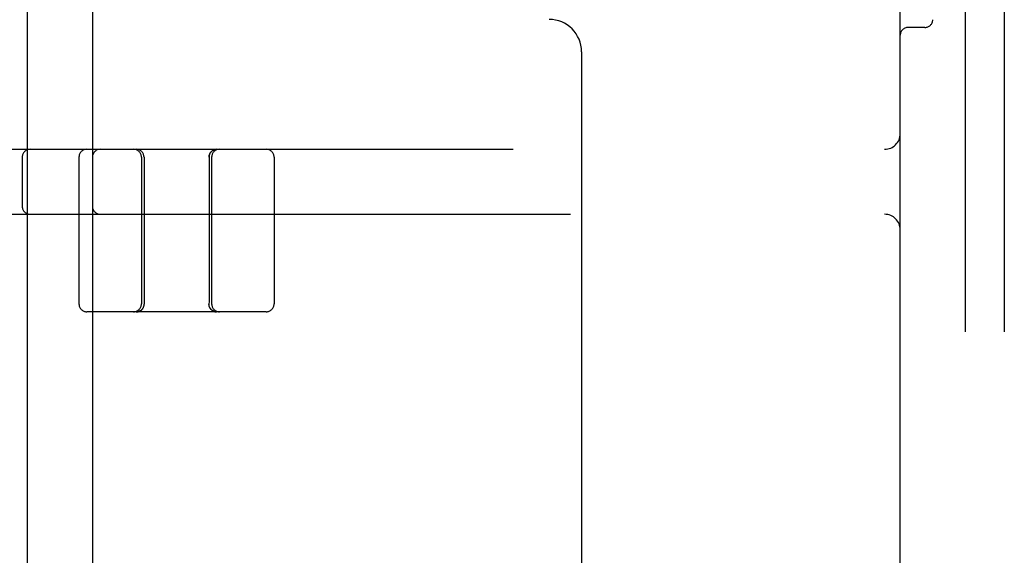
# Model space of a CAD drawing. Header units: inches. Extents: x 0 to 291, y 0 to 188.
# Tile 38 of 94: x 33.14 to 35.03, y 97.43 to 98.46. Entities that reach past the tile are written whole.
import ezdxf

# ---------------------------------------------------------------- set-up
doc = ezdxf.new("R2010")
doc.units = ezdxf.units.IN
doc.header["$LTSCALE"] = 16.01262
doc.header["$MEASUREMENT"] = 0
doc.linetypes.add('HIDDEN', pattern=[0.2, 0.1, -0.1])
doc.layers.add('DEFAULT_2', color=8, linetype='HIDDEN')

msp = doc.modelspace()

# ---------------------------------------------------------------- linework, layer by layer
at = {"layer": 'DEFAULT_2', "color": 8, "linetype": 'HIDDEN'}
for p, q in [((34.9577, 99.4566), (34.9577, 93.9566)), ((35.0327, 99.4566), (35.0327, 93.9566)), ((34.8327, 94.1116), (34.8327, 99.3016)), ((33.1552, 93.7394), (33.1552, 99.2399)), ((33.2802, 98.7069), (33.2802, 94.2724)), ((34.8802, 98.441), (34.8477, 98.441)), ((34.2202, 98.3941), (34.2202, 95.0191)), ((32.4877, 98.2066), (34.8027, 98.2066)), ((33.1452, 98.1916), (33.1452, 98.0966)), ((33.2542, 98.1916), (33.2542, 97.9091)), ((33.3742, 98.1916), (33.3742, 97.9091)), ((33.3792, 98.1916), (33.3792, 97.927)), ((33.5042, 98.1916), (33.5042, 97.9227)), ((33.5092, 98.1916), (33.5092, 97.9091)), ((33.6292, 98.1916), (33.6292, 97.9091)), ((32.5977, 98.0816), (34.8027, 98.0816)), ((33.3792, 97.927), (33.3793, 97.9182)), ((33.3793, 97.9182), (33.3794, 97.9087)), ((33.3794, 97.9082), (33.3794, 97.9087)), ((33.5041, 97.9087), (33.5041, 97.9082)), ((33.5041, 97.9082), (33.5041, 97.9078)), ((33.6142, 97.8941), (33.2692, 97.8941)), ((33.3657, 97.8941), (33.3656, 97.8941)), ((33.366, 97.8941), (33.3657, 97.8941)), ((33.3662, 97.8941), (33.3659, 97.8941)), ((33.3664, 97.8941), (33.3662, 97.8941)), ((33.3726, 97.8961), (33.3722, 97.8959)), ((33.3729, 97.8963), (33.3726, 97.8961)), ((33.3738, 97.897), (33.3735, 97.8967)), ((33.3744, 97.8975), (33.3741, 97.8972)), ((33.3747, 97.8977), (33.375, 97.898)), ((33.375, 97.898), (33.3751, 97.8981)), ((33.5082, 97.8983), (33.5084, 97.8981)), ((33.5085, 97.898), (33.5084, 97.8981)), ((33.5088, 97.8977), (33.5085, 97.898)), ((33.5091, 97.8975), (33.5087, 97.8977)), ((33.5094, 97.8972), (33.509, 97.8975)), ((33.5113, 97.8959), (33.5109, 97.8961)), ((33.5116, 97.8957), (33.5112, 97.8959)), ((33.5165, 97.8942), (33.5163, 97.8942)), ((33.5176, 97.8941), (33.5173, 97.8941)), ((33.5178, 97.8941), (33.5175, 97.8941)), ((33.5179, 97.8941), (33.5178, 97.8941))]:
    msp.add_line(p, q, dxfattribs=at)
for points in [[(33.5042, 98.1916), (33.5042, 98.1919), (33.5043, 98.1923), (33.5043, 98.1927), (33.5043, 98.1931), (33.5044, 98.1935), (33.5044, 98.1938), (33.5045, 98.1942), (33.5045, 98.1946), (33.5046, 98.195), (33.5047, 98.1954), (33.5048, 98.1958), (33.5049, 98.1962), (33.5051, 98.1965), (33.5052, 98.1969), (33.5054, 98.1973), (33.5055, 98.1976), (33.5057, 98.198), (33.5058, 98.1984), (33.506, 98.1987), (33.5062, 98.199), (33.5064, 98.1994), (33.5066, 98.1997), (33.5068, 98.2001), (33.5071, 98.2004), (33.5073, 98.2007), (33.5075, 98.201), (33.5078, 98.2013), (33.5081, 98.2016), (33.5083, 98.2019), (33.5086, 98.2022), (33.5089, 98.2025), (33.5092, 98.2027), (33.5095, 98.203), (33.5098, 98.2032), (33.5101, 98.2035), (33.5104, 98.2037), (33.5107, 98.204), (33.511, 98.2042), (33.5114, 98.2044), (33.5117, 98.2046), (33.5121, 98.2048), (33.5124, 98.205), (33.5128, 98.2051), (33.5131, 98.2053), (33.5135, 98.2055), (33.5139, 98.2056), (33.5142, 98.2058), (33.5146, 98.2059), (33.515, 98.206), (33.5154, 98.2061), (33.5157, 98.2062), (33.5161, 98.2063), (33.5165, 98.2064), (33.5169, 98.2064), (33.5173, 98.2065), (33.5177, 98.2065), (33.5181, 98.2066), (33.5185, 98.2066), (33.5189, 98.2066), (33.5192, 98.2066)], [(33.5042, 97.9227), (33.5042, 97.9135), (33.5041, 97.9087)], [(33.3753, 97.8983), (33.3755, 97.8985), (33.3758, 97.8988), (33.376, 97.8991)], [(33.3765, 97.8997), (33.3763, 97.8994), (33.376, 97.8991)], [(33.3765, 97.8997), (33.3767, 97.9), (33.377, 97.9003), (33.3772, 97.9006), (33.3774, 97.901), (33.3776, 97.9013), (33.3777, 97.9016), (33.3779, 97.902), (33.3781, 97.9023), (33.3782, 97.9027), (33.3784, 97.903), (33.3785, 97.9034), (33.3786, 97.9037), (33.3788, 97.9041), (33.3789, 97.9044), (33.379, 97.9048), (33.379, 97.9052), (33.3791, 97.9055), (33.3792, 97.9059), (33.3793, 97.9063), (33.3793, 97.9067), (33.3793, 97.9071), (33.3794, 97.9074), (33.3794, 97.9078), (33.3794, 97.9082)], [(33.5084, 97.8981), (33.5082, 97.8983), (33.5079, 97.8985), (33.5077, 97.8988), (33.5074, 97.8991), (33.5072, 97.8994), (33.507, 97.8997), (33.5067, 97.9), (33.5065, 97.9003), (33.5063, 97.9006), (33.5061, 97.901), (33.5059, 97.9013), (33.5057, 97.9016), (33.5056, 97.902), (33.5054, 97.9023), (33.5053, 97.9027), (33.5051, 97.903), (33.505, 97.9034), (33.5048, 97.9037), (33.5047, 97.9041), (33.5046, 97.9044), (33.5045, 97.9048), (33.5044, 97.9052), (33.5044, 97.9055), (33.5043, 97.9059), (33.5042, 97.9063), (33.5042, 97.9067), (33.5042, 97.9071), (33.5041, 97.9074), (33.5041, 97.9078)], [(33.5057, 97.9016), (33.5059, 97.9013), (33.5061, 97.901), (33.5063, 97.9006), (33.5065, 97.9003), (33.5067, 97.9), (33.507, 97.8997), (33.5072, 97.8994), (33.5074, 97.8991), (33.5077, 97.8988), (33.5079, 97.8985)], [(33.3732, 97.8965), (33.3729, 97.8963), (33.3726, 97.8961), (33.3722, 97.8959), (33.3719, 97.8957), (33.3715, 97.8955), (33.3712, 97.8953), (33.3708, 97.8951), (33.3705, 97.895), (33.3701, 97.8948), (33.3697, 97.8947), (33.3694, 97.8946), (33.369, 97.8944), (33.3686, 97.8943), (33.3682, 97.8942), (33.3678, 97.8941), (33.3675, 97.894), (33.3671, 97.894), (33.3667, 97.8939), (33.3663, 97.8938), (33.3659, 97.8938), (33.3655, 97.8938), (33.3651, 97.8937), (33.3647, 97.8937), (33.3643, 97.8937)], [(33.3643, 97.8937), (33.3647, 97.8937), (33.3651, 97.8937)], [(33.3655, 97.8938), (33.3659, 97.8938), (33.3663, 97.8938)], [(33.3669, 97.8942), (33.3667, 97.8942), (33.3664, 97.8941)], [(33.3667, 97.8939), (33.3671, 97.894), (33.3675, 97.894), (33.3678, 97.8941), (33.3682, 97.8942), (33.3686, 97.8943), (33.369, 97.8944), (33.3694, 97.8946), (33.3697, 97.8947), (33.3701, 97.8948), (33.3705, 97.895), (33.3708, 97.8951), (33.3712, 97.8953), (33.3715, 97.8955), (33.3719, 97.8957), (33.3722, 97.8959), (33.3726, 97.8961), (33.3729, 97.8963), (33.3732, 97.8965), (33.3735, 97.8967), (33.3738, 97.897), (33.3741, 97.8972), (33.3744, 97.8975)], [(33.3723, 97.8959), (33.3719, 97.8957), (33.3715, 97.8955), (33.3712, 97.8954), (33.3709, 97.8952), (33.3705, 97.8951), (33.3702, 97.8949), (33.3698, 97.8948), (33.3695, 97.8947), (33.3691, 97.8946), (33.3688, 97.8945), (33.3685, 97.8944), (33.3682, 97.8944), (33.3678, 97.8943), (33.3675, 97.8943), (33.3672, 97.8942), (33.3669, 97.8942)], [(33.3719, 97.8958), (33.3716, 97.8956), (33.3713, 97.8954), (33.371, 97.8953), (33.3706, 97.8951), (33.3703, 97.895), (33.3699, 97.8949), (33.3696, 97.8948), (33.3693, 97.8947), (33.369, 97.8946), (33.3687, 97.8945), (33.3683, 97.8944), (33.3681, 97.8944), (33.3678, 97.8943), (33.3675, 97.8943)], [(33.3735, 97.8968), (33.3732, 97.8965), (33.3729, 97.8963)], [(33.3742, 97.8972), (33.3738, 97.897), (33.3735, 97.8968)], [(33.3747, 97.8977), (33.3744, 97.8975), (33.3741, 97.8972)], [(33.3751, 97.8981), (33.375, 97.898), (33.3747, 97.8977)], [(33.3755, 97.8985), (33.3753, 97.8983), (33.3751, 97.8981)], [(33.5192, 97.8937), (33.5188, 97.8937), (33.5184, 97.8937), (33.518, 97.8938), (33.5176, 97.8938), (33.5172, 97.8938), (33.5168, 97.8939), (33.5164, 97.894), (33.516, 97.894), (33.5156, 97.8941), (33.5153, 97.8942), (33.5149, 97.8943), (33.5145, 97.8944), (33.5141, 97.8946), (33.5138, 97.8947), (33.5134, 97.8948), (33.513, 97.895), (33.5127, 97.8951), (33.5123, 97.8953), (33.512, 97.8955), (33.5116, 97.8957), (33.5113, 97.8959), (33.5109, 97.8961), (33.5106, 97.8963), (33.5103, 97.8965), (33.51, 97.8967), (33.5097, 97.897), (33.5093, 97.8972), (33.5091, 97.8975)], [(33.5093, 97.8972), (33.5097, 97.897), (33.51, 97.8967), (33.5103, 97.8965), (33.5106, 97.8963), (33.5109, 97.8961), (33.5113, 97.8959)], [(33.51, 97.8968), (33.5097, 97.897), (33.5094, 97.8972)], [(33.5109, 97.8961), (33.5106, 97.8963), (33.5103, 97.8965), (33.51, 97.8968)], [(33.516, 97.8943), (33.5157, 97.8943), (33.5154, 97.8944), (33.5151, 97.8944), (33.5148, 97.8945), (33.5145, 97.8946), (33.5142, 97.8947), (33.5139, 97.8948), (33.5135, 97.8949), (33.5132, 97.895), (33.5129, 97.8951), (33.5125, 97.8953), (33.5122, 97.8954), (33.5119, 97.8956), (33.5115, 97.8958)], [(33.5163, 97.8942), (33.516, 97.8943), (33.5157, 97.8943), (33.5153, 97.8944), (33.515, 97.8944), (33.5147, 97.8945), (33.5143, 97.8946), (33.514, 97.8947), (33.5137, 97.8948), (33.5133, 97.8949), (33.513, 97.8951), (33.5126, 97.8952), (33.5123, 97.8954), (33.5119, 97.8955), (33.5116, 97.8957)], [(33.512, 97.8955), (33.5123, 97.8953), (33.5127, 97.8951), (33.513, 97.895)], [(33.5145, 97.8944), (33.5149, 97.8943), (33.5153, 97.8942), (33.5156, 97.8941), (33.516, 97.894), (33.5164, 97.894)], [(33.5173, 97.8941), (33.5171, 97.8941), (33.5168, 97.8942), (33.5165, 97.8942)], [(33.5168, 97.8939), (33.5172, 97.8938), (33.5176, 97.8938)], [(33.518, 97.8938), (33.5184, 97.8937), (33.5188, 97.8937)]]:
    msp.add_lwpolyline(points, dxfattribs=at)
for centre, radius, start, end in [((34.1577, 98.3941), 0.0625, 0, 90), ((34.8802, 98.456), 0.015, 270, 360), ((34.8477, 98.426), 0.015, 90, 180), ((34.8027, 98.2366), 0.03, 270, 360), ((33.1602, 98.1916), 0.015, 90, 180), ((33.2692, 98.1916), 0.015, 90, 180), ((33.2952, 98.1916), 0.015, 90, 180), ((33.3592, 98.1916), 0.015, 0, 90), ((33.3642, 98.1916), 0.015, 0, 90), ((33.5192, 98.1916), 0.015, 90, 180), ((33.5242, 98.1916), 0.015, 90, 180), ((33.6142, 98.1916), 0.015, 0, 90), ((33.1602, 98.0966), 0.015, 180, 270), ((33.2952, 98.0966), 0.015, 180, 270), ((34.8027, 98.0516), 0.03, 0, 90), ((33.2692, 97.9091), 0.015, 180, 270), ((33.3592, 97.9091), 0.015, 270, 360), ((33.5242, 97.9091), 0.015, 180, 270), ((33.6142, 97.9091), 0.015, 270, 360)]:
    msp.add_arc(centre, radius, start, end, dxfattribs=at)

doc.saveas('drawing.dxf')
